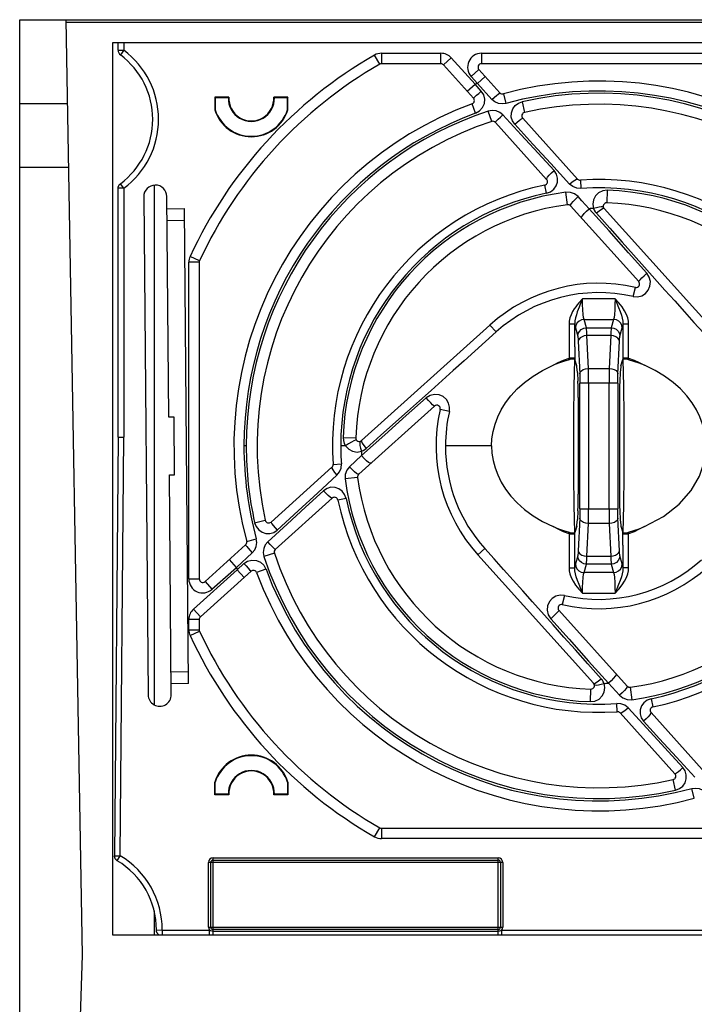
# Model space of a CAD drawing. Extents: x 0 to 841, y 0 to 594.
# Tile 28 of 66: x 304 to 333, y 494 to 536. Entities that reach past the tile are written whole.
import ezdxf

# ---------------------------------------------------------------- set-up
doc = ezdxf.new("R2010")
doc.units = 0
doc.header["$LTSCALE"] = 46.255
doc.layers.get('0').update_dxf_attribs({"linetype": 'CONTINUOUS'})

msp = doc.modelspace()

# ---------------------------------------------------------------- linework, layer by layer
at = {"color": 7, "linetype": 'CONTINUOUS'}
for p, q in [((303.749, 471.008), (303.749, 536.008)), ((303.749, 536.008), (399.223, 536.008)), ((306.454, 495.626), (305.749, 536.008)), ((307.749, 535.008), (307.749, 496.508)), ((350.249, 535.008), (307.749, 535.008)), ((307.999, 534.687), (307.999, 535.008)), ((321.934, 534.108), (319.368, 534.108)), ((323.341, 532.619), (322.045, 534.058)), ((324.476, 532.853), (323.572, 533.857)), ((338.13, 534.108), (323.683, 534.108)), ((312.17, 532.662), (312.17, 532.115)), ((312.17, 532.662), (312.191, 532.64)), ((312.779, 532.662), (312.17, 532.662)), ((312.191, 532.64), (312.191, 532.119)), ((312.757, 532.64), (312.191, 532.64)), ((312.757, 532.64), (312.779, 532.662)), ((314.718, 532.662), (314.741, 532.64)), ((315.328, 532.662), (314.718, 532.662)), ((315.306, 532.64), (314.741, 532.64)), ((315.328, 532.662), (315.306, 532.64)), ((315.306, 532.119), (315.306, 532.64)), ((315.328, 532.115), (315.328, 532.662)), ((305.812, 532.383), (303.749, 532.383)), ((312.17, 532.115), (312.191, 532.119)), ((315.328, 532.115), (315.306, 532.119)), ((327.829, 529.129), (325.462, 531.758)), ((326.496, 529.116), (324.284, 531.572)), ((305.86, 529.633), (303.749, 529.633)), ((307.999, 517.987), (307.999, 528.729)), ((309.554, 528.861), (309.554, 506.43)), ((309.104, 528.364), (309.292, 506.865)), ((310.187, 518.856), (310.104, 528.373)), ((310.109, 527.846), (310.859, 527.852)), ((311.038, 507.353), (310.859, 527.852)), ((327.526, 527.972), (330.471, 524.701)), ((333.97, 522.309), (328.979, 527.852)), ((310.113, 527.346), (310.863, 527.352)), ((311.499, 525.54), (311.499, 511.867)), ((324.048, 522.829), (318.505, 517.838)), ((327.794, 521.063), (327.712, 521.336)), ((329.704, 521.063), (329.785, 521.336)), ((327.822, 520.785), (327.842, 520.401)), ((329.676, 520.785), (329.656, 520.401)), ((327.857, 519.694), (327.857, 515.522)), ((329.64, 519.694), (329.64, 515.522)), ((318.385, 516.385), (321.656, 519.33)), ((310.415, 518.858), (310.187, 518.856)), ((310.437, 516.36), (310.415, 518.858)), ((307.999, 517.987), (307.841, 499.923)), ((307.999, 517.987), (308.249, 517.986)), ((317.227, 516.688), (314.599, 514.321)), ((310.209, 516.358), (310.437, 516.36)), ((310.292, 506.874), (310.209, 516.358)), ((317.241, 515.355), (314.784, 513.143)), ((327.842, 514.815), (327.822, 514.431)), ((329.656, 514.815), (329.676, 514.431)), ((327.794, 514.153), (327.712, 513.879)), ((329.704, 514.153), (329.785, 513.879)), ((311.749, 511.755), (313.503, 513.335)), ((323.528, 512.907), (328.518, 507.364)), ((311.548, 510.229), (313.737, 512.2)), ((329.972, 507.244), (327.027, 510.515)), ((311.499, 510.118), (311.499, 509.676)), ((311.513, 509.613), (311.514, 509.611)), ((311.033, 507.853), (310.283, 507.846)), ((311.038, 507.353), (310.288, 507.346)), ((332.035, 503.458), (329.669, 506.086)), ((331.002, 506.1), (333.214, 503.643)), ((312.17, 502.554), (312.17, 503.1)), ((312.17, 503.1), (312.191, 503.097)), ((312.191, 502.575), (312.191, 503.097)), ((315.328, 503.1), (315.306, 503.097)), ((315.306, 503.097), (315.306, 502.575)), ((315.328, 503.1), (315.328, 502.554)), ((312.17, 502.554), (312.191, 502.575)), ((312.779, 502.554), (312.17, 502.554)), ((312.757, 502.575), (312.191, 502.575)), ((312.779, 502.554), (312.757, 502.575)), ((314.741, 502.575), (314.718, 502.554)), ((315.328, 502.554), (314.718, 502.554)), ((315.306, 502.575), (314.741, 502.575)), ((315.328, 502.554), (315.306, 502.575)), ((319.368, 501.108), (333.814, 501.108)), ((311.999, 496.833), (311.999, 499.633)), ((312.099, 499.733), (324.399, 499.733)), ((324.499, 499.633), (324.499, 496.833)), ((309.554, 497.538), (309.554, 496.508)), ((307.749, 496.508), (339.999, 496.508)), ((324.399, 496.733), (312.099, 496.733)), ((305.749, 471.008), (306.454, 495.626))]:
    msp.add_line(p, q, dxfattribs=at)
at = {"color": 9, "linetype": 'CONTINUOUS'}
for p, q in [((399.223, 535.883), (305.751, 535.883)), ((307.999, 534.687), (308.249, 534.687)), ((308.249, 534.687), (308.099, 534.486)), ((308.249, 535.008), (308.249, 534.687)), ((319.293, 534.088), (319.069, 534.478)), ((319.368, 534.558), (319.368, 534.108)), ((319.368, 534.558), (321.934, 534.558)), ((321.934, 534.108), (321.934, 534.558)), ((322.38, 534.359), (322.045, 534.058)), ((323.406, 533.219), (322.38, 534.359)), ((323.683, 534.558), (323.683, 534.108)), ((323.683, 534.558), (338.13, 534.558)), ((323.572, 533.857), (323.237, 533.556)), ((323.237, 533.556), (323.51, 533.254)), ((323.51, 533.254), (323.844, 533.555)), ((323.072, 532.918), (323.406, 533.219)), ((323.673, 532.926), (323.407, 533.219)), ((323.51, 533.254), (324.137, 532.566)), ((324.627, 532.809), (324.739, 532.394)), ((323.431, 531.975), (323.281, 532.378)), ((325.438, 532.465), (325.541, 532.005)), ((324.125, 531.614), (323.977, 532.062)), ((308.249, 528.729), (307.999, 528.729)), ((308.249, 528.729), (308.099, 528.929)), ((308.249, 528.729), (308.249, 517.986)), ((326.487, 528.517), (326.415, 528.868)), ((327.951, 529.08), (327.976, 528.722)), ((327.395, 528.02), (327.325, 528.559)), ((329.114, 528.645), (329.096, 528.102)), ((311.513, 525.603), (311.104, 525.792)), ((311.049, 511.867), (311.049, 525.54)), ((311.499, 525.54), (311.049, 525.54)), ((330.235, 524.059), (330.325, 524.454)), ((324.048, 522.829), (324.319, 522.528)), ((328.215, 522.712), (328.109, 523.069)), ((329.388, 523.069), (329.282, 522.712)), ((327.735, 522.7), (327.841, 522.343)), ((328.215, 522.712), (329.282, 522.712)), ((328.297, 520.958), (328.235, 522.37)), ((329.263, 522.37), (328.235, 522.37)), ((329.263, 522.37), (329.201, 520.958)), ((329.657, 522.343), (329.763, 522.7)), ((327.86, 522.129), (327.922, 520.717)), ((329.575, 520.717), (329.637, 522.129)), ((327.712, 521.889), (327.712, 521.336)), ((327.463, 521.332), (327.463, 521.395)), ((327.712, 521.395), (327.463, 521.395)), ((330.035, 521.395), (329.785, 521.395)), ((330.035, 521.395), (330.035, 521.332)), ((328.297, 520.958), (329.201, 520.958)), ((327.93, 514.9), (327.93, 520.316)), ((329.567, 520.316), (327.93, 520.316)), ((328.305, 520.316), (328.305, 514.9)), ((329.193, 514.9), (329.193, 520.316)), ((329.567, 520.316), (329.567, 514.9)), ((322.297, 519.094), (321.902, 519.184)), ((319.344, 518.076), (318.703, 517.503)), ((308.091, 499.921), (308.249, 517.986)), ((317.712, 517.973), (318.254, 517.955)), ((313.527, 517.608), (313.429, 517.608)), ((317.817, 517.608), (317.608, 517.608)), ((324.121, 517.608), (322.128, 517.608)), ((317.276, 516.81), (317.634, 516.835)), ((318.507, 517.192), (317.987, 516.711)), ((318.336, 516.254), (317.798, 516.184)), ((317.839, 515.346), (317.488, 515.274)), ((327.93, 514.9), (329.567, 514.9)), ((313.891, 514.297), (314.352, 514.4)), ((327.922, 514.498), (327.86, 513.086)), ((328.235, 512.845), (328.297, 514.257)), ((329.201, 514.257), (328.297, 514.257)), ((329.201, 514.257), (329.263, 512.845)), ((329.637, 513.086), (329.575, 514.498)), ((327.463, 513.82), (327.463, 513.884)), ((329.785, 513.327), (329.785, 513.879)), ((330.035, 513.884), (330.035, 513.82)), ((313.548, 513.486), (313.963, 513.598)), ((327.463, 513.82), (327.712, 513.82)), ((329.785, 513.82), (330.035, 513.82)), ((313.103, 512.369), (313.791, 512.996)), ((314.742, 512.984), (314.294, 512.836)), ((323.528, 512.907), (323.829, 513.178)), ((313.103, 512.369), (312.802, 512.703)), ((327.841, 512.872), (327.735, 512.515)), ((328.235, 512.845), (329.263, 512.845)), ((329.763, 512.515), (329.657, 512.872)), ((313.138, 512.266), (311.247, 510.564)), ((312.05, 511.421), (313.103, 512.369)), ((313.43, 512.532), (313.138, 512.266)), ((313.439, 511.931), (313.138, 512.266)), ((314.381, 512.29), (313.978, 512.14)), ((328.109, 512.146), (328.215, 512.503)), ((329.282, 512.503), (328.215, 512.503)), ((329.282, 512.503), (329.388, 512.146)), ((311.049, 511.867), (311.499, 511.867)), ((311.749, 511.755), (312.05, 511.421)), ((327.263, 511.156), (327.172, 510.761)), ((311.247, 510.564), (311.548, 510.229)), ((311.049, 509.676), (311.049, 510.118)), ((311.499, 510.118), (311.049, 510.118)), ((311.049, 509.676), (311.499, 509.676)), ((311.104, 509.424), (311.513, 509.613)), ((328.384, 506.571), (328.402, 507.114)), ((330.103, 507.195), (330.173, 506.657)), ((331.01, 506.698), (331.083, 506.347)), ((329.547, 506.135), (329.522, 506.493)), ((332.059, 502.75), (331.957, 503.211)), ((332.871, 502.407), (332.758, 502.822)), ((319.069, 500.737), (319.293, 501.128)), ((319.368, 501.108), (319.368, 500.658)), ((333.814, 500.658), (319.368, 500.658)), ((307.841, 499.923), (308.091, 499.921)), ((307.963, 499.706), (308.091, 499.921)), ((312.099, 496.508), (312.099, 499.833)), ((312.099, 499.833), (324.399, 499.833)), ((324.399, 496.508), (324.399, 499.833)), ((311.899, 496.833), (311.899, 499.633)), ((324.599, 499.633), (311.899, 499.633)), ((324.599, 499.633), (324.599, 496.833)), ((311.899, 496.833), (324.599, 496.833)), ((309.649, 496.717), (309.899, 496.715)), ((309.899, 496.715), (309.899, 496.508)), ((309.899, 496.715), (311.937, 496.715)), ((311.937, 496.508), (311.937, 496.715)), ((324.399, 496.656), (312.099, 496.656)), ((324.561, 496.508), (324.561, 496.715)), ((324.561, 496.715), (339.999, 496.715))]:
    msp.add_line(p, q, dxfattribs=at)
for points in [[(323.341, 532.619), (323.356, 532.635), (323.401, 532.678), (323.472, 532.744), (323.566, 532.829), (323.673, 532.926)], [(323.431, 531.975), (323.604, 532.074), (323.732, 532.217), (323.807, 532.391), (323.823, 532.58), (323.778, 532.764), (323.673, 532.926)], [(324.137, 532.566), (324.24, 532.657), (324.33, 532.736), (324.405, 532.8), (324.456, 532.841), (324.476, 532.853)], [(324.739, 532.394), (324.578, 532.373), (324.412, 532.396), (324.26, 532.464), (324.137, 532.566)], [(325.118, 531.492), (325.02, 531.639), (324.971, 531.806), (324.975, 531.985), (325.034, 532.158), (325.138, 532.3), (325.276, 532.404), (325.438, 532.465)], [(324.61, 531.9), (324.478, 532.008), (324.32, 532.074), (324.149, 532.093), (323.977, 532.062)], [(324.284, 531.572), (324.295, 531.593), (324.337, 531.64), (324.408, 531.711), (324.502, 531.801), (324.61, 531.9)], [(326.818, 529.492), (326.127, 530.243), (325.393, 531.045), (324.61, 531.9)], [(325.118, 531.492), (325.22, 531.581), (325.31, 531.656), (325.385, 531.715), (325.439, 531.75), (325.462, 531.758)], [(325.118, 531.492), (325.902, 530.636), (326.676, 529.794), (327.485, 528.915)], [(326.487, 528.517), (326.66, 528.581), (326.802, 528.688), (326.905, 528.83), (326.962, 528.994), (326.968, 529.17), (326.919, 529.34), (326.818, 529.492)], [(326.496, 529.116), (326.5, 529.148), (326.54, 529.209), (326.612, 529.293), (326.708, 529.391), (326.818, 529.492)], [(327.485, 528.915), (327.605, 529.013), (327.709, 529.086), (327.788, 529.128), (327.829, 529.129)], [(327.975, 528.722), (327.795, 528.736), (327.627, 528.802), (327.485, 528.915)], [(327.852, 528.37), (327.705, 528.485), (327.521, 528.553), (327.325, 528.559)], [(327.526, 527.972), (327.527, 528.008), (327.565, 528.072), (327.636, 528.159), (327.735, 528.263), (327.852, 528.37)], [(328.331, 527.849), (328.173, 528.021), (328.013, 528.194), (327.852, 528.37)], [(329.116, 528.645), (328.917, 528.619), (328.739, 528.534), (328.601, 528.4), (328.514, 528.229), (328.487, 528.038), (328.522, 527.855)], [(328.95, 527.901), (328.921, 527.923), (328.857, 527.928), (328.764, 527.918), (328.649, 527.893), (328.524, 527.855)], [(328.524, 527.855), (328.555, 527.783), (328.595, 527.716), (328.644, 527.654)], [(328.979, 527.852), (328.941, 527.853), (328.867, 527.819), (328.764, 527.75), (328.644, 527.654)], [(328.003, 527.442), (328.004, 527.48), (328.041, 527.546), (328.113, 527.636), (328.214, 527.741), (328.333, 527.849)], [(330.822, 525.063), (330.035, 525.945), (329.19, 526.89), (328.332, 527.849)], [(328.644, 527.654), (329.222, 527.007), (329.755, 526.41), (330.252, 525.853), (330.722, 525.327), (331.605, 524.339)], [(330.235, 524.059), (330.419, 524.046), (330.599, 524.09), (330.757, 524.186), (330.88, 524.326), (330.957, 524.504), (330.975, 524.7), (330.929, 524.894), (330.822, 525.063)], [(330.471, 524.701), (330.482, 524.726), (330.527, 524.78), (330.603, 524.859), (330.706, 524.958), (330.822, 525.063)], [(331.605, 524.339), (332.028, 523.867), (332.444, 523.401), (332.857, 522.94), (333.266, 522.486), (333.669, 522.038)], [(328.046, 523.964), (327.993, 523.907), (327.939, 523.846), (327.88, 523.78), (327.819, 523.705), (327.753, 523.62), (327.684, 523.521), (327.615, 523.405), (327.552, 523.275), (327.502, 523.133), (327.473, 522.992), (327.464, 522.863)], [(327.963, 523.761), (327.93, 523.68), (327.896, 523.593), (327.859, 523.499), (327.821, 523.394), (327.78, 523.274), (327.744, 523.142), (327.718, 523.006), (327.71, 522.876)], [(328.046, 523.964), (328.021, 523.902), (327.963, 523.761)], [(328.109, 523.069), (328.09, 523.148), (328.074, 523.288), (328.06, 523.481), (328.051, 523.711), (328.046, 523.964)], [(329.451, 523.964), (328.983, 523.964), (328.514, 523.964), (328.046, 523.964)], [(329.451, 523.964), (329.447, 523.71), (329.437, 523.479), (329.424, 523.287), (329.407, 523.148), (329.388, 523.069)], [(330.034, 522.863), (330.025, 522.994), (329.995, 523.133), (329.942, 523.283), (329.862, 523.442), (329.752, 523.609), (329.614, 523.783), (329.451, 523.964)], [(329.451, 523.964), (329.529, 523.775), (329.603, 523.59), (329.669, 523.417), (329.721, 523.261), (329.759, 523.121), (329.781, 522.994), (329.787, 522.876)], [(327.464, 522.863), (327.464, 522.351), (327.464, 521.862), (327.463, 521.395)], [(327.71, 522.876), (327.688, 522.871), (327.634, 522.867), (327.556, 522.864), (327.464, 522.863)], [(327.712, 521.889), (327.711, 522.382), (327.71, 522.876)], [(327.735, 522.7), (327.726, 522.739), (327.718, 522.798), (327.71, 522.876)], [(328.109, 523.069), (327.995, 523.051), (327.894, 523), (327.811, 522.921), (327.755, 522.817), (327.735, 522.7)], [(328.109, 523.069), (328.536, 523.069), (328.962, 523.069), (329.388, 523.069)], [(329.763, 522.7), (329.744, 522.813), (329.693, 522.913), (329.612, 522.994), (329.507, 523.049), (329.388, 523.069)], [(329.787, 522.876), (329.779, 522.798), (329.771, 522.739), (329.763, 522.7)], [(329.787, 522.876), (329.786, 522.382), (329.785, 521.889), (329.785, 521.336)], [(330.034, 522.863), (329.942, 522.864), (329.864, 522.867), (329.81, 522.871), (329.787, 522.876)], [(330.035, 521.395), (330.034, 521.862), (330.034, 522.351), (330.034, 522.863)], [(324.319, 522.528), (323.86, 522.115), (323.397, 521.699), (322.932, 521.282), (322.465, 520.864), (321.992, 520.441), (321.507, 520.009), (321.007, 519.562), (320.485, 519.096), (319.344, 518.076)], [(327.841, 522.343), (327.86, 522.456), (327.911, 522.556), (327.992, 522.637), (328.096, 522.692), (328.215, 522.712)], [(327.841, 522.343), (327.848, 522.301), (327.855, 522.229), (327.86, 522.129)], [(328.235, 522.37), (328.122, 522.356), (328.023, 522.323), (327.94, 522.271), (327.884, 522.204), (327.86, 522.129)], [(329.637, 522.129), (329.615, 522.202), (329.563, 522.266), (329.483, 522.319), (329.379, 522.355), (329.263, 522.37)], [(329.282, 522.712), (329.397, 522.694), (329.497, 522.643), (329.58, 522.564), (329.636, 522.46), (329.657, 522.343)], [(329.637, 522.129), (329.643, 522.229), (329.649, 522.301), (329.657, 522.343)], [(326.779, 521.089), (327, 521.205), (327.228, 521.308), (327.463, 521.395)], [(330.035, 521.395), (330.269, 521.308), (330.497, 521.205), (330.719, 521.089)], [(327.922, 520.717), (327.944, 520.79), (327.997, 520.854), (328.077, 520.907), (328.18, 520.943), (328.297, 520.958)], [(327.922, 520.717), (327.927, 520.596), (327.929, 520.46), (327.93, 520.316)], [(329.201, 520.958), (329.313, 520.944), (329.413, 520.911), (329.495, 520.859), (329.552, 520.792), (329.575, 520.717)], [(329.567, 520.316), (329.568, 520.46), (329.571, 520.596), (329.575, 520.717)], [(322.297, 519.094), (322.31, 519.28), (322.265, 519.46), (322.17, 519.617), (322.032, 519.738), (321.852, 519.816), (321.655, 519.834), (321.462, 519.788), (321.293, 519.681)], [(321.293, 519.681), (320.437, 518.917), (319.517, 518.095), (318.507, 517.192)], [(321.656, 519.33), (321.63, 519.341), (321.573, 519.389), (321.492, 519.468), (321.395, 519.569), (321.293, 519.681)], [(317.712, 517.973), (317.721, 517.845), (317.756, 517.721), (317.817, 517.608)], [(318.281, 517.864), (318.248, 517.864), (318.174, 517.833), (318.069, 517.775), (317.945, 517.697), (317.817, 517.608)], [(318.455, 517.809), (318.434, 517.78), (318.428, 517.716), (318.438, 517.623), (318.463, 517.508), (318.501, 517.383)], [(318.505, 517.838), (318.503, 517.8), (318.538, 517.726), (318.607, 517.623), (318.703, 517.503)], [(317.817, 517.608), (317.951, 517.466), (318.12, 517.377), (318.31, 517.347), (318.501, 517.383)], [(318.501, 517.383), (318.573, 517.414), (318.641, 517.454), (318.703, 517.503)], [(317.442, 516.344), (317.554, 516.485), (317.62, 516.652), (317.634, 516.835)], [(318.915, 516.862), (318.876, 516.863), (318.811, 516.9), (318.721, 516.972), (318.615, 517.073), (318.507, 517.192)], [(317.227, 516.688), (317.228, 516.65), (317.266, 516.574), (317.341, 516.468), (317.442, 516.344)], [(317.987, 516.711), (317.868, 516.559), (317.803, 516.378), (317.798, 516.184)], [(318.385, 516.385), (318.348, 516.386), (318.285, 516.424), (318.197, 516.495), (318.094, 516.594), (317.987, 516.711)], [(314.864, 513.977), (315.777, 514.813), (316.613, 515.581), (317.442, 516.344)], [(316.865, 515.677), (316.084, 514.96), (315.289, 514.23), (314.457, 513.469)], [(317.84, 515.346), (317.776, 515.519), (317.668, 515.661), (317.527, 515.764), (317.362, 515.821), (317.187, 515.826), (317.017, 515.778), (316.865, 515.677)], [(317.241, 515.355), (317.209, 515.359), (317.147, 515.399), (317.063, 515.472), (316.965, 515.567), (316.865, 515.677)], [(327.93, 514.9), (327.929, 514.756), (327.927, 514.619), (327.922, 514.498)], [(329.575, 514.498), (329.571, 514.619), (329.568, 514.756), (329.567, 514.9)], [(313.891, 514.297), (313.956, 514.129), (314.065, 513.989), (314.21, 513.887), (314.376, 513.833), (314.548, 513.83), (314.717, 513.879), (314.864, 513.977)], [(314.599, 514.321), (314.605, 514.299), (314.64, 514.248), (314.698, 514.172), (314.775, 514.079), (314.864, 513.977)], [(328.297, 514.257), (328.184, 514.271), (328.085, 514.305), (328.003, 514.357), (327.946, 514.423), (327.922, 514.498)], [(329.575, 514.498), (329.553, 514.426), (329.501, 514.362), (329.42, 514.309), (329.317, 514.272), (329.201, 514.257)], [(327.463, 513.82), (327.228, 513.908), (327, 514.01), (326.779, 514.127)], [(327.71, 512.34), (327.711, 512.833), (327.712, 513.327), (327.712, 513.879)], [(330.719, 514.126), (330.497, 514.01), (330.269, 513.908), (330.035, 513.82)], [(313.791, 512.996), (313.895, 513.122), (313.961, 513.272), (313.984, 513.437), (313.963, 513.598)], [(314.457, 513.469), (314.348, 513.337), (314.283, 513.179), (314.264, 513.008), (314.294, 512.836)], [(314.784, 513.143), (314.763, 513.154), (314.716, 513.196), (314.645, 513.267), (314.556, 513.361), (314.457, 513.469)], [(327.463, 513.82), (327.464, 513.354), (327.464, 512.865), (327.464, 512.353)], [(330.034, 512.353), (330.034, 512.865), (330.034, 513.354), (330.035, 513.82)], [(313.503, 513.335), (313.515, 513.316), (313.552, 513.269), (313.614, 513.197), (313.696, 513.103), (313.791, 512.996)], [(325.892, 510.876), (325.47, 511.349), (325.053, 511.814), (324.64, 512.275), (324.232, 512.73), (323.829, 513.178)], [(327.86, 513.086), (327.855, 512.987), (327.848, 512.914), (327.841, 512.872)], [(327.86, 513.086), (327.882, 513.014), (327.935, 512.95), (328.015, 512.897), (328.118, 512.86), (328.235, 512.845)], [(329.263, 512.845), (329.375, 512.859), (329.475, 512.893), (329.557, 512.945), (329.614, 513.011), (329.637, 513.086)], [(329.657, 512.872), (329.649, 512.914), (329.643, 512.987), (329.637, 513.086)], [(329.785, 513.327), (329.786, 512.833), (329.787, 512.34)], [(313.43, 512.532), (313.59, 512.636), (313.775, 512.682), (313.969, 512.665), (314.146, 512.586), (314.287, 512.457), (314.381, 512.29)], [(328.215, 512.503), (328.101, 512.522), (328, 512.572), (327.917, 512.652), (327.861, 512.755), (327.841, 512.872)], [(329.657, 512.872), (329.637, 512.759), (329.586, 512.66), (329.506, 512.578), (329.401, 512.523), (329.282, 512.503)], [(313.43, 512.532), (313.523, 512.429), (313.606, 512.339), (313.674, 512.265), (313.72, 512.216), (313.737, 512.2)], [(327.464, 512.353), (327.473, 512.222), (327.502, 512.082), (327.555, 511.933), (327.635, 511.774), (327.745, 511.606), (327.884, 511.432), (328.046, 511.251)], [(327.464, 512.353), (327.556, 512.352), (327.634, 512.349), (327.688, 512.345), (327.71, 512.34)], [(327.71, 512.34), (327.718, 512.417), (327.726, 512.476), (327.735, 512.515)], [(328.046, 511.251), (327.969, 511.441), (327.894, 511.626), (327.829, 511.799), (327.776, 511.955), (327.739, 512.094), (327.717, 512.222), (327.71, 512.34)], [(327.735, 512.515), (327.754, 512.402), (327.805, 512.303), (327.886, 512.221), (327.99, 512.166), (328.109, 512.146)], [(328.046, 511.251), (328.051, 511.506), (328.06, 511.736), (328.074, 511.929), (328.091, 512.068), (328.109, 512.146)], [(329.388, 512.146), (328.962, 512.147), (328.536, 512.147), (328.109, 512.146)], [(329.388, 512.146), (329.503, 512.165), (329.604, 512.215), (329.686, 512.295), (329.742, 512.398), (329.763, 512.515)], [(329.388, 512.146), (329.407, 512.067), (329.424, 511.927), (329.437, 511.734), (329.447, 511.504), (329.451, 511.251)], [(329.451, 511.251), (329.614, 511.433), (329.753, 511.607), (329.863, 511.775), (329.942, 511.933), (329.995, 512.082), (330.025, 512.222), (330.034, 512.353)], [(329.787, 512.34), (329.781, 512.222), (329.759, 512.094), (329.721, 511.953), (329.668, 511.798), (329.603, 511.625), (329.529, 511.441), (329.451, 511.251)], [(329.763, 512.515), (329.771, 512.476), (329.779, 512.417), (329.787, 512.34)], [(330.034, 512.353), (329.942, 512.352), (329.864, 512.349), (329.81, 512.345), (329.787, 512.34)], [(328.853, 507.562), (328.276, 508.209), (327.742, 508.806), (327.245, 509.362), (326.775, 509.888), (325.892, 510.876)], [(327.263, 511.156), (327.078, 511.169), (326.899, 511.126), (326.741, 511.03), (326.618, 510.89), (326.54, 510.712), (326.522, 510.516), (326.568, 510.322), (326.675, 510.152)], [(328.046, 511.251), (328.515, 511.251), (328.983, 511.251), (329.451, 511.251)], [(327.027, 510.515), (327.016, 510.489), (326.971, 510.435), (326.894, 510.356), (326.792, 510.258), (326.675, 510.152)], [(326.675, 510.152), (327.462, 509.271), (328.307, 508.325), (329.165, 507.366)], [(328.518, 507.364), (328.557, 507.362), (328.63, 507.397), (328.733, 507.466), (328.854, 507.562)], [(328.974, 507.36), (328.942, 507.432), (328.902, 507.5), (328.853, 507.562)], [(329.495, 507.774), (329.494, 507.735), (329.456, 507.67), (329.385, 507.58), (329.284, 507.474), (329.165, 507.366)], [(328.382, 506.571), (328.581, 506.597), (328.758, 506.682), (328.896, 506.816), (328.984, 506.987), (329.011, 507.177), (328.975, 507.36)], [(328.548, 507.314), (328.577, 507.293), (328.641, 507.287), (328.734, 507.297), (328.848, 507.322), (328.974, 507.36)], [(329.166, 507.366), (329.325, 507.195), (329.485, 507.021), (329.646, 506.846)], [(329.972, 507.244), (329.97, 507.207), (329.933, 507.144), (329.862, 507.056), (329.763, 506.953), (329.646, 506.846)], [(329.646, 506.846), (329.792, 506.73), (329.976, 506.663), (330.172, 506.657)], [(331.01, 506.698), (330.838, 506.635), (330.695, 506.527), (330.592, 506.386), (330.535, 506.221), (330.53, 506.046), (330.578, 505.876), (330.679, 505.724)], [(330.012, 506.301), (329.872, 506.413), (329.704, 506.479), (329.523, 506.493)], [(329.669, 506.086), (329.707, 506.087), (329.782, 506.125), (329.889, 506.2), (330.013, 506.301)], [(332.379, 503.723), (331.596, 504.579), (330.822, 505.421), (330.012, 506.301)], [(331.002, 506.1), (330.998, 506.068), (330.957, 506.006), (330.885, 505.922), (330.789, 505.825), (330.68, 505.724)], [(330.679, 505.724), (331.37, 504.972), (332.105, 504.171), (332.887, 503.316)], [(332.035, 503.458), (332.058, 503.464), (332.109, 503.499), (332.184, 503.557), (332.277, 503.634), (332.379, 503.723)], [(332.059, 502.75), (332.23, 502.817), (332.37, 502.927), (332.471, 503.071), (332.524, 503.238), (332.526, 503.412), (332.476, 503.579), (332.379, 503.723)], [(332.758, 502.822), (332.919, 502.843), (333.085, 502.82), (333.238, 502.752), (333.36, 502.65)], [(312.099, 496.656), (312.041, 496.664), (311.986, 496.686), (311.937, 496.715)], [(324.561, 496.715), (324.51, 496.685), (324.459, 496.665), (324.399, 496.656)]]:
    msp.add_lwpolyline(points, dxfattribs=at)
at = {"color": 7, "linetype": 'CONTINUOUS'}
for points in [[(307.999, 528.729), (307.999, 528.743), (308, 528.757), (308.002, 528.772), (308.006, 528.787), (308.01, 528.804), (308.015, 528.819), (308.022, 528.834), (308.029, 528.847), (308.034, 528.857), (308.039, 528.866), (308.045, 528.874), (308.05, 528.88), (308.055, 528.887), (308.06, 528.893), (308.064, 528.898), (308.068, 528.902), (308.072, 528.906), (308.075, 528.909), (308.078, 528.912), (308.081, 528.914), (308.083, 528.916), (308.085, 528.918), (308.087, 528.92), (308.089, 528.921), (308.09, 528.922), (308.092, 528.923), (308.093, 528.924), (308.094, 528.925), (308.095, 528.926), (308.096, 528.927), (308.097, 528.927), (308.098, 528.928), (308.098, 528.929), (308.099, 528.929)], [(328.235, 522.37), (328.229, 522.53), (328.223, 522.646), (328.215, 522.712)], [(329.282, 522.712), (329.275, 522.646), (329.268, 522.53), (329.263, 522.37)], [(324.121, 517.608), (324.137, 517.922), (324.186, 518.236), (324.268, 518.549), (324.383, 518.86), (324.535, 519.169), (324.724, 519.474), (324.953, 519.774), (325.224, 520.068), (325.542, 520.351), (325.908, 520.62), (326.321, 520.869), (326.779, 521.089)], [(327.463, 521.332), (327.231, 521.26), (327.003, 521.179), (326.779, 521.089)], [(327.463, 521.332), (327.488, 521.342), (327.513, 521.357), (327.536, 521.376)], [(327.536, 521.376), (327.624, 521.368), (327.685, 521.354), (327.712, 521.336)], [(327.699, 521.345), (327.675, 520.168), (327.66, 518.902), (327.655, 517.608), (327.66, 516.314), (327.675, 515.048), (327.699, 513.87)], [(327.822, 520.785), (327.813, 520.915), (327.804, 521.007), (327.794, 521.063)], [(329.704, 521.063), (329.694, 521.007), (329.684, 520.915), (329.676, 520.785)], [(329.785, 521.336), (329.81, 521.353), (329.869, 521.367), (329.961, 521.376)], [(329.799, 513.87), (329.822, 515.048), (329.837, 516.314), (329.842, 517.608), (329.837, 518.902), (329.822, 520.168), (329.799, 521.346)], [(329.961, 521.376), (329.985, 521.357), (330.01, 521.342), (330.035, 521.332)], [(330.719, 521.089), (330.494, 521.179), (330.266, 521.26), (330.035, 521.332)], [(333.376, 517.608), (333.36, 517.922), (333.312, 518.236), (333.23, 518.549), (333.114, 518.861), (332.962, 519.17), (332.773, 519.475), (332.544, 519.775), (332.273, 520.068), (331.955, 520.351), (331.59, 520.621), (331.177, 520.869), (330.719, 521.089)], [(328.305, 520.316), (328.304, 520.546), (328.301, 520.764), (328.297, 520.958)], [(329.201, 520.958), (329.196, 520.764), (329.194, 520.546), (329.193, 520.316)], [(327.857, 519.694), (327.855, 519.956), (327.85, 520.192), (327.842, 520.401)], [(329.656, 520.401), (329.647, 520.192), (329.642, 519.956), (329.64, 519.694)], [(324.121, 517.608), (324.137, 517.293), (324.186, 516.979), (324.268, 516.666), (324.384, 516.355), (324.535, 516.046), (324.724, 515.741), (324.953, 515.441), (325.225, 515.148), (325.542, 514.864), (325.908, 514.595), (326.321, 514.347), (326.779, 514.127)], [(330.719, 514.127), (331.536, 514.56), (332.217, 515.094), (332.733, 515.683), (333.091, 516.304), (333.306, 516.954), (333.376, 517.608)], [(327.842, 514.815), (327.85, 515.024), (327.855, 515.259), (327.857, 515.522)], [(329.64, 515.522), (329.642, 515.259), (329.647, 515.024), (329.656, 514.815)], [(328.297, 514.257), (328.301, 514.451), (328.304, 514.669), (328.305, 514.9)], [(329.193, 514.9), (329.194, 514.669), (329.196, 514.451), (329.201, 514.257)], [(327.794, 514.153), (327.804, 514.208), (327.813, 514.301), (327.822, 514.431)], [(329.676, 514.431), (329.684, 514.301), (329.694, 514.208), (329.704, 514.153)], [(326.779, 514.127), (327.003, 514.036), (327.231, 513.955), (327.463, 513.884)], [(327.536, 513.839), (327.513, 513.859), (327.488, 513.874), (327.463, 513.884)], [(327.712, 513.879), (327.688, 513.862), (327.628, 513.848), (327.536, 513.839)], [(329.961, 513.839), (329.874, 513.848), (329.813, 513.861), (329.785, 513.879)], [(330.035, 513.884), (330.01, 513.874), (329.985, 513.859), (329.961, 513.839)], [(330.035, 513.884), (330.266, 513.955), (330.494, 514.036), (330.719, 514.126)], [(328.215, 512.503), (328.223, 512.57), (328.229, 512.686), (328.235, 512.845)], [(329.263, 512.845), (329.268, 512.686), (329.275, 512.57), (329.282, 512.503)], [(307.963, 499.706), (307.962, 499.707), (307.961, 499.708), (307.96, 499.708), (307.959, 499.709), (307.958, 499.709), (307.957, 499.71), (307.956, 499.711), (307.955, 499.711), (307.953, 499.712), (307.952, 499.713), (307.95, 499.714), (307.949, 499.715), (307.947, 499.717), (307.945, 499.718), (307.942, 499.72), (307.939, 499.722), (307.936, 499.725), (307.933, 499.728), (307.928, 499.731), (307.924, 499.735), (307.919, 499.74), (307.914, 499.745), (307.907, 499.752), (307.902, 499.758), (307.895, 499.765), (307.888, 499.775), (307.882, 499.784), (307.876, 499.793), (307.871, 499.803), (307.865, 499.815), (307.86, 499.825), (307.856, 499.837), (307.852, 499.847), (307.849, 499.859), (307.846, 499.872), (307.844, 499.884), (307.842, 499.897), (307.841, 499.909), (307.841, 499.923)], [(309.759, 496.508), (309.748, 496.516), (309.738, 496.524), (309.727, 496.533), (309.718, 496.543), (309.708, 496.553), (309.7, 496.564), (309.692, 496.575), (309.684, 496.587), (309.677, 496.599), (309.671, 496.612), (309.666, 496.624), (309.661, 496.637), (309.657, 496.651), (309.654, 496.664), (309.652, 496.678), (309.65, 496.692), (309.649, 496.706), (309.649, 496.717)]]:
    msp.add_lwpolyline(points, dxfattribs=at)
for centre, radius, start, end in [((308.249, 534.687), 0.25, 180, 233.2987), ((306.028, 531.708), 3.465, 306.7013, 53.2987), ((328.749, 517.608), 19, 119.8451, 155.116), ((319.368, 533.958), 0.15, 90, 119.8451), ((321.934, 533.958), 0.15, 42, 90), ((323.683, 533.958), 0.15, 90, 222), ((328.749, 517.608), 15.75, 20.312, 105.1721), ((313.749, 532.608), 0.993, 178.1359, 1.8641), ((313.749, 532.608), 0.971, 176.8051, 3.1949), ((323.229, 532.519), 0.15, 290.312, 42), ((324.587, 532.954), 0.15, 222, 285.1721), ((313.749, 532.608), 1.654, 197.3197, 342.6803), ((313.749, 532.608), 1.632, 197.436, 342.564), ((328.749, 517.608), 15.75, 110.312, 195.1721), ((328.749, 517.608), 14.75, 18.2681, 102.5609), ((325.574, 531.858), 0.15, 102.5609, 222), ((328.749, 517.608), 14.75, 108.2681, 192.5609), ((324.172, 531.472), 0.15, 42, 108.2681), ((327.94, 529.23), 0.15, 222, 273.9787), ((309.604, 528.369), 0.5, 0.5, 180.5), ((328.749, 517.608), 11.5, 101.7107, 183.9787), ((326.384, 529.015), 0.15, 281.7107, 42), ((328.749, 517.608), 11.5, 11.7107, 93.9787), ((328.749, 517.608), 10.5, 97.4088, 178.1064), ((327.414, 527.871), 0.15, 42, 97.4088), ((329.091, 527.952), 0.15, 88.1064, 222), ((328.749, 517.608), 10.5, 7.4088, 88.1064), ((311.649, 525.54), 0.15, 155.116, 180), ((328.749, 517.608), 7.026, 77.0314, 132), ((330.359, 524.601), 0.15, 257.0314, 42), ((321.756, 519.218), 0.15, 347.0314, 132), ((328.749, 517.608), 7.026, 167.0314, 222), ((328.749, 517.608), 11.5, 281.7107, 3.9787), ((318.404, 517.95), 0.15, 178.1064, 312), ((328.749, 517.608), 10.5, 277.4088, 358.1064), ((317.127, 516.799), 0.15, 312, 3.9787), ((318.485, 516.273), 0.15, 132, 187.4088), ((328.749, 517.608), 10.5, 187.4088, 268.1064), ((317.341, 515.243), 0.15, 11.7107, 132), ((328.749, 517.608), 11.5, 191.7107, 273.9787), ((314.498, 514.433), 0.15, 192.5609, 312), ((313.403, 513.446), 0.15, 312, 15.1721), ((314.885, 513.031), 0.15, 132, 198.2681), ((328.749, 517.608), 14.75, 198.2681, 282.5609), ((313.837, 512.088), 0.15, 20.312, 132), ((328.749, 517.608), 15.75, 200.312, 285.1721), ((328.749, 517.608), 7.026, 257.0314, 312), ((311.649, 511.867), 0.15, 180, 312), ((327.138, 510.615), 0.15, 77.0314, 222), ((311.649, 510.118), 0.15, 132, 180), ((311.649, 509.676), 0.15, 180, 205.7143), ((328.749, 517.608), 19, 204.884, 240.1549), ((328.407, 507.263), 0.15, 268.1064, 42), ((330.083, 507.344), 0.15, 222, 277.4088), ((309.792, 506.87), 0.5, 180.5, 0.501), ((331.113, 506.2), 0.15, 101.7107, 222), ((329.557, 505.986), 0.15, 42, 93.9787), ((313.749, 502.608), 1.654, 17.3197, 162.6803), ((313.749, 502.608), 1.632, 17.436, 162.564), ((313.749, 502.608), 0.993, 358.1359, 181.8641), ((313.749, 502.608), 0.971, 356.8051, 183.1949), ((331.924, 503.357), 0.15, 282.5609, 42), ((319.368, 501.258), 0.15, 240.1549, 270), ((306.184, 496.733), 3.465, 359.7314, 59.1073), ((312.099, 499.633), 0.1, 90, 180), ((324.399, 499.633), 0.1, 0, 90), ((312.099, 496.833), 0.1, 180, 270), ((324.399, 496.833), 0.1, 270, 360)]:
    msp.add_arc(centre, radius, start, end, dxfattribs=at)
at = {"color": 9, "linetype": 'CONTINUOUS'}
for centre, radius, start, end in [((306.028, 531.708), 3.715, 306.7014, 53.2986), ((328.749, 517.608), 19.45, 119.8455, 155.1157), ((319.368, 533.958), 0.6, 89.9838, 119.8567), ((321.934, 533.958), 0.6, 41.9899, 90.0101), ((323.683, 533.958), 0.6, 89.993, 222.007), ((328.749, 517.608), 16.5, 108.5132, 108.8913), ((328.749, 517.608), 15.32, 20.3121, 105.1724), ((328.749, 517.608), 15.222, 18.2682, 102.5616), ((328.749, 517.608), 15.32, 110.3118, 179.9995), ((328.749, 517.608), 15.222, 108.2679, 179.9995), ((328.749, 517.608), 11.141, 11.7113, 93.9837), ((328.749, 517.608), 11.141, 101.7112, 179.9995), ((328.749, 517.608), 11.043, 97.4061, 178.1058), ((328.749, 517.608), 11.043, 7.4088, 88.0963), ((328.749, 517.608), 10.25, 91.2576, 92.3282), ((311.649, 525.54), 0.6, 155.1049, 180), ((328.749, 517.608), 6.621, 77.0311, 132.0002), ((328.749, 517.608), 6.621, 167.0308, 179.9993), ((328.749, 517.608), 15.32, 180.0005, 195.1726), ((328.749, 517.608), 15.222, 180.0005, 192.5616), ((328.749, 517.608), 11.141, 180.0005, 183.9792), ((328.749, 517.608), 10.25, 181.2577, 182.3263), ((328.749, 517.608), 6.621, 180.0005, 222.0002), ((328.749, 517.608), 11.043, 277.4061, 358.1058), ((328.749, 517.608), 11.141, 281.7112, 359.9995), ((328.749, 517.608), 11.043, 187.4088, 268.0963), ((328.749, 517.608), 11.141, 191.7113, 273.9837), ((328.749, 517.608), 15.222, 198.2682, 282.5616), ((328.749, 517.608), 6.621, 257.0311, 312.0002), ((328.749, 517.608), 16.5, 198.5132, 198.8913), ((328.749, 517.608), 15.32, 200.3121, 285.1724), ((311.649, 511.867), 0.6, 179.9934, 312.0066), ((311.649, 510.118), 0.6, 131.9992, 180.0008), ((311.649, 509.676), 0.6, 179.9996, 204.8843), ((328.749, 517.608), 19.45, 204.884, 240.1549), ((328.749, 517.608), 10.25, 271.2661, 272.3356), ((319.368, 501.258), 0.6, 240.154, 270.0014), ((306.184, 496.733), 3.715, 359.7314, 59.1073), ((312.099, 499.633), 0.2, 90, 180), ((324.399, 499.633), 0.2, 0, 90), ((312.099, 496.833), 0.2, 180, 215.9504), ((324.399, 496.833), 0.2, 324.0496, 360)]:
    msp.add_arc(centre, radius, start, end, dxfattribs=at)

doc.saveas('drawing.dxf')
